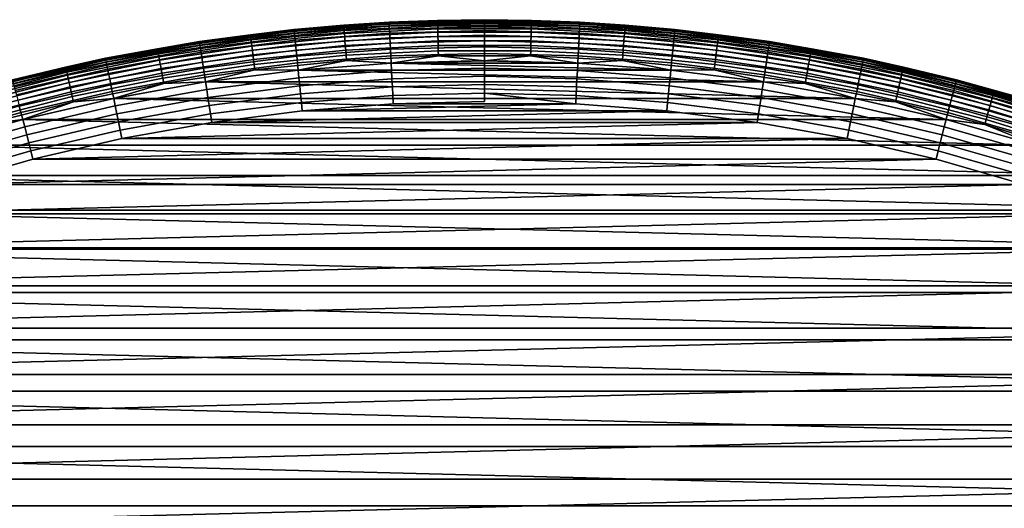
# Model space of a CAD drawing. Header units: metres. Extents: x -23 to 242, y -40 to 23.
# Tile 91 of 256: x -6 to 6, y 17 to 23. Entities that reach past the tile are written whole.
import ezdxf

# ---------------------------------------------------------------- set-up
doc = ezdxf.new("R2010")
doc.units = ezdxf.units.M
doc.layers.add('solid_10171013', color=7, linetype='CONTINUOUS')

msp = doc.modelspace()

# ---------------------------------------------------------------- linework, layer by layer
at = {"layer": 'solid_10171013'}
for points in [[(-1.718472, 22.931421, 0.434737), (-1.164932, 22.97048, 0.5), (-0.573299, 22.988575, 0.434737)], [(-1.718472, 22.931421, 0.434737), (-0.573299, 22.988575, 0.434737), (-0.572981, 22.975803, 0.370527), (-1.717518, 22.91868, 0.370527)], [(-1.717518, 22.91868, 0.370527), (-0.572981, 22.975803, 0.370527), (-0.572456, 22.954752, 0.308537), (-1.715944, 22.897684, 0.308537)], [(-1.164932, 22.97048, 149), (0, 23, 149), (0, 23, 0.5), (-1.164932, 22.97048, 0.5)], [(-0.573299, 22.988575, 0.434737), (-1.164932, 22.97048, 0.5), (0, 23, 0.5)], [(-1.164661, 22.965149, 149.10318), (0, 22.994663, 149.10318), (0, 23, 149), (-1.164932, 22.97048, 149)], [(-1.163837, 22.948915, 149.20668), (0, 22.978409, 149.20668), (0, 22.994663, 149.10318), (-1.164661, 22.965149, 149.10318)], [(-1.16247, 22.921953, 149.307922), (0, 22.951412, 149.307922), (0, 22.978409, 149.20668), (-1.163837, 22.948915, 149.20668)], [(-0.573299, 22.988575, 0.434737), (0, 23, 0.5), (0.573299, 22.988575, 0.434737)], [(-0.573299, 22.988575, 0.434737), (0.573299, 22.988575, 0.434737), (0.572981, 22.975803, 0.370527), (-0.572981, 22.975803, 0.370527)], [(-0.572981, 22.975803, 0.370527), (0.572981, 22.975803, 0.370527), (0.572456, 22.954752, 0.308537), (-0.572456, 22.954752, 0.308537)], [(0, 23, 149), (1.164932, 22.97048, 149), (1.164932, 22.97048, 0.5), (0, 23, 0.5)], [(0.573299, 22.988575, 0.434737), (0, 23, 0.5), (1.164932, 22.97048, 0.5)], [(0, 22.994663, 149.10318), (1.164661, 22.965149, 149.10318), (1.164932, 22.97048, 149), (0, 23, 149)], [(0, 22.978409, 149.20668), (1.163837, 22.948915, 149.20668), (1.164661, 22.965149, 149.10318), (0, 22.994663, 149.10318)], [(0, 22.951412, 149.307922), (1.16247, 22.921953, 149.307922), (1.163837, 22.948915, 149.20668), (0, 22.978409, 149.20668)], [(0.572981, 22.975803, 0.370527), (1.717518, 22.91868, 0.370527), (1.715944, 22.897684, 0.308537), (0.572456, 22.954752, 0.308537)], [(0.573299, 22.988575, 0.434737), (1.718472, 22.931421, 0.434737), (1.717518, 22.91868, 0.370527), (0.572981, 22.975803, 0.370527)], [(0.573299, 22.988575, 0.434737), (1.164932, 22.97048, 0.5), (1.718472, 22.931421, 0.434737)], [(-3.482843, 22.734772, 149), (-2.326874, 22.881994, 149), (-2.326874, 22.881994, 0.5), (-3.482843, 22.73477, 0.5)], [(-2.859373, 22.817257, 0.434737), (-3.482843, 22.73477, 0.5), (-2.326874, 22.881994, 0.5)], [(-3.482031, 22.729496, 149.10318), (-2.326332, 22.876684, 149.10318), (-2.326874, 22.881994, 149), (-3.482843, 22.734772, 149)], [(-3.479569, 22.713428, 149.20668), (-2.324687, 22.860514, 149.20668), (-2.326332, 22.876684, 149.10318), (-3.482031, 22.729496, 149.10318)], [(-3.475481, 22.686743, 149.307922), (-2.321956, 22.833656, 149.307922), (-2.324687, 22.860514, 149.20668), (-3.479569, 22.713428, 149.20668)], [(-2.859373, 22.817257, 0.434737), (-2.326874, 22.881994, 0.5), (-1.718472, 22.931421, 0.434737)], [(-2.859373, 22.817257, 0.434737), (-1.718472, 22.931421, 0.434737), (-1.717518, 22.91868, 0.370527), (-2.857785, 22.804581, 0.370527)], [(-2.857785, 22.804581, 0.370527), (-1.717518, 22.91868, 0.370527), (-1.715944, 22.897684, 0.308537), (-2.855166, 22.783688, 0.308537)], [(-2.855166, 22.783688, 0.308537), (-1.715944, 22.897684, 0.308537), (-1.713779, 22.86879, 0.24983), (-2.851563, 22.754936, 0.24983)], [(-2.851563, 22.754936, 0.24983), (-1.713779, 22.86879, 0.24983), (-1.711059, 22.832495, 0.195412), (-2.847038, 22.718822, 0.195412)], [(-2.326874, 22.881994, 149), (-1.164932, 22.97048, 149), (-1.164932, 22.97048, 0.5), (-2.326874, 22.881994, 0.5)], [(-1.718472, 22.931421, 0.434737), (-2.326874, 22.881994, 0.5), (-1.164932, 22.97048, 0.5)], [(-2.326332, 22.876684, 149.10318), (-1.164661, 22.965149, 149.10318), (-1.164932, 22.97048, 149), (-2.326874, 22.881994, 149)], [(-2.324687, 22.860514, 149.20668), (-1.163837, 22.948915, 149.20668), (-1.164661, 22.965149, 149.10318), (-2.326332, 22.876684, 149.10318)], [(-2.321956, 22.833656, 149.307922), (-1.16247, 22.921953, 149.307922), (-1.163837, 22.948915, 149.20668), (-2.324687, 22.860514, 149.20668)], [(-2.318168, 22.796406, 149.405777), (-1.160574, 22.884562, 149.405777), (-1.16247, 22.921953, 149.307922), (-2.321956, 22.833656, 149.307922)], [(-2.313365, 22.749176, 149.499176), (-1.158169, 22.837147, 149.499176), (-1.160574, 22.884562, 149.405777), (-2.318168, 22.796406, 149.405777)], [(-1.715944, 22.897684, 0.308537), (-0.572456, 22.954752, 0.308537), (-0.571733, 22.925787, 0.24983), (-1.713779, 22.86879, 0.24983)], [(-1.713779, 22.86879, 0.24983), (-0.571733, 22.925787, 0.24983), (-0.570826, 22.8894, 0.195412), (-1.711059, 22.832495, 0.195412)], [(-1.711059, 22.832495, 0.195412), (-0.570826, 22.8894, 0.195412), (-0.569749, 22.846218, 0.146215), (-1.707831, 22.789419, 0.146215)], [(-1.160574, 22.884562, 149.405777), (0, 22.913971, 149.405777), (0, 22.951412, 149.307922), (-1.16247, 22.921953, 149.307922)], [(-1.158169, 22.837147, 149.499176), (0, 22.866497, 149.499176), (0, 22.913971, 149.405777), (-1.160574, 22.884562, 149.405777)], [(-1.155283, 22.780233, 149.587112), (0, 22.809509, 149.587112), (0, 22.866497, 149.499176), (-1.158169, 22.837147, 149.499176)], [(-0.572456, 22.954752, 0.308537), (0.572456, 22.954752, 0.308537), (0.571733, 22.925787, 0.24983), (-0.571733, 22.925787, 0.24983)], [(-0.571733, 22.925787, 0.24983), (0.571733, 22.925787, 0.24983), (0.570826, 22.8894, 0.195412), (-0.570826, 22.8894, 0.195412)], [(-0.570826, 22.8894, 0.195412), (0.570826, 22.8894, 0.195412), (0.569749, 22.846218, 0.146215), (-0.569749, 22.846218, 0.146215)], [(0, 22.913971, 149.405777), (1.160574, 22.884562, 149.405777), (1.16247, 22.921953, 149.307922), (0, 22.951412, 149.307922)], [(0, 22.866497, 149.499176), (1.158169, 22.837147, 149.499176), (1.160574, 22.884562, 149.405777), (0, 22.913971, 149.405777)], [(0, 22.809509, 149.587112), (1.155283, 22.780233, 149.587112), (1.158169, 22.837147, 149.499176), (0, 22.866497, 149.499176)], [(0.570826, 22.8894, 0.195412), (1.711059, 22.832495, 0.195412), (1.707831, 22.789419, 0.146215), (0.569749, 22.846218, 0.146215)], [(0.571733, 22.925787, 0.24983), (1.713779, 22.86879, 0.24983), (1.711059, 22.832495, 0.195412), (0.570826, 22.8894, 0.195412)], [(0.572456, 22.954752, 0.308537), (1.715944, 22.897684, 0.308537), (1.713779, 22.86879, 0.24983), (0.571733, 22.925787, 0.24983)], [(1.158169, 22.837147, 149.499176), (2.313365, 22.749176, 149.499176), (2.318168, 22.796406, 149.405777), (1.160574, 22.884562, 149.405777)], [(1.160574, 22.884562, 149.405777), (2.318168, 22.796406, 149.405777), (2.321956, 22.833656, 149.307922), (1.16247, 22.921953, 149.307922)], [(1.16247, 22.921953, 149.307922), (2.321956, 22.833656, 149.307922), (2.324687, 22.860514, 149.20668), (1.163837, 22.948915, 149.20668)], [(1.163837, 22.948915, 149.20668), (2.324687, 22.860514, 149.20668), (2.326332, 22.876684, 149.10318), (1.164661, 22.965149, 149.10318)], [(1.164661, 22.965149, 149.10318), (2.326332, 22.876684, 149.10318), (2.326874, 22.881994, 149), (1.164932, 22.97048, 149)], [(1.164932, 22.97048, 149), (2.326874, 22.881994, 149), (2.326874, 22.881994, 0.5), (1.164932, 22.97048, 0.5)], [(1.718472, 22.931421, 0.434737), (1.164932, 22.97048, 0.5), (2.326874, 22.881994, 0.5)], [(1.713779, 22.86879, 0.24983), (2.851563, 22.754936, 0.24983), (2.847038, 22.718822, 0.195412), (1.711059, 22.832495, 0.195412)], [(1.715944, 22.897684, 0.308537), (2.855166, 22.783688, 0.308537), (2.851563, 22.754936, 0.24983), (1.713779, 22.86879, 0.24983)], [(1.717518, 22.91868, 0.370527), (2.857785, 22.804581, 0.370527), (2.855166, 22.783688, 0.308537), (1.715944, 22.897684, 0.308537)], [(1.718472, 22.931421, 0.434737), (2.859373, 22.817257, 0.434737), (2.857785, 22.804581, 0.370527), (1.717518, 22.91868, 0.370527)], [(1.718472, 22.931421, 0.434737), (2.326874, 22.881994, 0.5), (2.859373, 22.817257, 0.434737)], [(2.321956, 22.833656, 149.307922), (3.475481, 22.686743, 149.307922), (3.479569, 22.713428, 149.20668), (2.324687, 22.860514, 149.20668)], [(2.324687, 22.860514, 149.20668), (3.479569, 22.713428, 149.20668), (3.482031, 22.729496, 149.10318), (2.326332, 22.876684, 149.10318)], [(2.326332, 22.876684, 149.10318), (3.482031, 22.729496, 149.10318), (3.482843, 22.734772, 149), (2.326874, 22.881994, 149)], [(2.326874, 22.881994, 149), (3.482843, 22.734772, 149), (3.482843, 22.734772, 0.5), (2.326874, 22.881994, 0.5)], [(2.859373, 22.817257, 0.434737), (2.326874, 22.881994, 0.5), (3.482843, 22.734772, 0.5)], [(-4.629872, 22.529188, 149), (-3.482843, 22.734772, 149), (-3.482843, 22.73477, 0.5), (-4.629872, 22.529188, 0.5)], [(-4.628792, 22.523962, 149.10318), (-3.482031, 22.729496, 149.10318), (-3.482843, 22.734772, 149), (-4.629872, 22.529188, 149)], [(-3.993165, 22.646366, 0.434737), (-4.629872, 22.529188, 0.5), (-3.482843, 22.73477, 0.5)], [(-3.993165, 22.646366, 0.434737), (-3.482843, 22.73477, 0.5), (-2.859373, 22.817257, 0.434737)], [(-3.993165, 22.646366, 0.434737), (-2.859373, 22.817257, 0.434737), (-2.857785, 22.804581, 0.370527), (-3.990947, 22.633783, 0.370527)], [(-3.990947, 22.633783, 0.370527), (-2.857785, 22.804581, 0.370527), (-2.855166, 22.783688, 0.308537), (-3.98729, 22.613047, 0.308537)], [(-3.98729, 22.613047, 0.308537), (-2.855166, 22.783688, 0.308537), (-2.851563, 22.754936, 0.24983), (-3.982259, 22.584513, 0.24983)], [(-3.982259, 22.584513, 0.24983), (-2.851563, 22.754936, 0.24983), (-2.847038, 22.718822, 0.195412), (-3.975939, 22.548668, 0.195412)], [(-3.469812, 22.649734, 149.405777), (-2.318168, 22.796406, 149.405777), (-2.321956, 22.833656, 149.307922), (-3.475481, 22.686743, 149.307922)], [(-3.462623, 22.602808, 149.499176), (-2.313365, 22.749176, 149.499176), (-2.318168, 22.796406, 149.405777), (-3.469812, 22.649734, 149.405777)], [(-3.453993, 22.546476, 149.587112), (-2.3076, 22.69248, 149.587112), (-2.313365, 22.749176, 149.499176), (-3.462623, 22.602808, 149.499176)], [(-2.847038, 22.718822, 0.195412), (-1.711059, 22.832495, 0.195412), (-1.707831, 22.789419, 0.146215), (-2.841667, 22.675962, 0.146215)], [(-2.841667, 22.675962, 0.146215), (-1.707831, 22.789419, 0.146215), (-1.70415, 22.740305, 0.103084), (-2.835542, 22.62709, 0.103084)], [(-2.835542, 22.62709, 0.103084), (-1.70415, 22.740305, 0.103084), (-1.70008, 22.685991, 0.066758), (-2.82877, 22.573048, 0.066758)], [(-2.3076, 22.69248, 149.587112), (-1.155283, 22.780233, 149.587112), (-1.158169, 22.837147, 149.499176), (-2.313365, 22.749176, 149.499176)], [(-2.300936, 22.626945, 149.668579), (-1.151946, 22.714443, 149.668579), (-1.155283, 22.780233, 149.587112), (-2.3076, 22.69248, 149.587112)], [(-1.707831, 22.789419, 0.146215), (-0.569749, 22.846218, 0.146215), (-0.568521, 22.796982, 0.103084), (-1.70415, 22.740305, 0.103084)], [(-1.70415, 22.740305, 0.103084), (-0.568521, 22.796982, 0.103084), (-0.567163, 22.742533, 0.066758), (-1.70008, 22.685991, 0.066758)], [(-1.70008, 22.685991, 0.066758), (-0.567163, 22.742533, 0.066758), (-0.565699, 22.683805, 0.03786), (-1.69569, 22.627409, 0.03786)], [(-1.151946, 22.714443, 149.668579), (0, 22.743635, 149.668579), (0, 22.809509, 149.587112), (-1.155283, 22.780233, 149.587112)], [(-1.148196, 22.640501, 149.742722), (0, 22.669598, 149.742722), (0, 22.743635, 149.668579), (-1.151946, 22.714443, 149.668579)], [(-0.569749, 22.846218, 0.146215), (0.569749, 22.846218, 0.146215), (0.568521, 22.796982, 0.103084), (-0.568521, 22.796982, 0.103084)], [(-0.568521, 22.796982, 0.103084), (0.568521, 22.796982, 0.103084), (0.567163, 22.742533, 0.066758), (-0.567163, 22.742533, 0.066758)], [(-0.567163, 22.742533, 0.066758), (0.567163, 22.742533, 0.066758), (0.565699, 22.683805, 0.03786), (-0.565699, 22.683805, 0.03786)], [(0, 22.743635, 149.668579), (1.151946, 22.714443, 149.668579), (1.155283, 22.780233, 149.587112), (0, 22.809509, 149.587112)], [(0, 22.669598, 149.742722), (1.148196, 22.640501, 149.742722), (1.151946, 22.714443, 149.668579), (0, 22.743635, 149.668579)], [(0.567163, 22.742533, 0.066758), (1.70008, 22.685991, 0.066758), (1.69569, 22.627409, 0.03786), (0.565699, 22.683805, 0.03786)], [(0.568521, 22.796982, 0.103084), (1.70415, 22.740305, 0.103084), (1.70008, 22.685991, 0.066758), (0.567163, 22.742533, 0.066758)], [(0.569749, 22.846218, 0.146215), (1.707831, 22.789419, 0.146215), (1.70415, 22.740305, 0.103084), (0.568521, 22.796982, 0.103084)], [(1.151946, 22.714443, 149.668579), (2.300936, 22.626945, 149.668579), (2.3076, 22.69248, 149.587112), (1.155283, 22.780233, 149.587112)], [(1.155283, 22.780233, 149.587112), (2.3076, 22.69248, 149.587112), (2.313365, 22.749176, 149.499176), (1.158169, 22.837147, 149.499176)], [(1.70415, 22.740305, 0.103084), (2.835542, 22.62709, 0.103084), (2.82877, 22.573048, 0.066758), (1.70008, 22.685991, 0.066758)], [(1.707831, 22.789419, 0.146215), (2.841667, 22.675962, 0.146215), (2.835542, 22.62709, 0.103084), (1.70415, 22.740305, 0.103084)], [(1.711059, 22.832495, 0.195412), (2.847038, 22.718822, 0.195412), (2.841667, 22.675962, 0.146215), (1.707831, 22.789419, 0.146215)], [(2.3076, 22.69248, 149.587112), (3.453993, 22.546476, 149.587112), (3.462623, 22.602808, 149.499176), (2.313365, 22.749176, 149.499176)], [(2.313365, 22.749176, 149.499176), (3.462623, 22.602808, 149.499176), (3.469812, 22.649734, 149.405777), (2.318168, 22.796406, 149.405777)], [(2.318168, 22.796406, 149.405777), (3.469812, 22.649734, 149.405777), (3.475481, 22.686743, 149.307922), (2.321956, 22.833656, 149.307922)], [(2.851563, 22.754936, 0.24983), (3.982259, 22.584513, 0.24983), (3.975939, 22.548668, 0.195412), (2.847038, 22.718822, 0.195412)], [(2.855166, 22.783688, 0.308537), (3.98729, 22.613047, 0.308537), (3.982259, 22.584513, 0.24983), (2.851563, 22.754936, 0.24983)], [(2.857785, 22.804581, 0.370527), (3.990947, 22.633783, 0.370527), (3.98729, 22.613047, 0.308537), (2.855166, 22.783688, 0.308537)], [(2.859373, 22.817257, 0.434737), (3.993165, 22.646366, 0.434737), (3.990947, 22.633783, 0.370527), (2.857785, 22.804581, 0.370527)], [(2.859373, 22.817257, 0.434737), (3.482843, 22.734772, 0.5), (3.993165, 22.646366, 0.434737)], [(3.482031, 22.729496, 149.10318), (4.628792, 22.523962, 149.10318), (4.629872, 22.529188, 149), (3.482843, 22.734772, 149)], [(3.482843, 22.734772, 149), (4.629872, 22.529188, 149), (4.629871, 22.529188, 0.5), (3.482843, 22.734772, 0.5)], [(3.993165, 22.646366, 0.434737), (3.482843, 22.734772, 0.5), (4.629871, 22.529188, 0.5)], [(-5.11703, 22.419172, 0.434737), (-4.629872, 22.529188, 0.5), (-3.993165, 22.646366, 0.434737)], [(-5.11703, 22.419172, 0.434737), (-3.993165, 22.646366, 0.434737), (-3.990947, 22.633783, 0.370527), (-5.114187, 22.406715, 0.370527)], [(-5.114187, 22.406715, 0.370527), (-3.990947, 22.633783, 0.370527), (-3.98729, 22.613047, 0.308537), (-5.109501, 22.386187, 0.308537)], [(-5.109501, 22.386187, 0.308537), (-3.98729, 22.613047, 0.308537), (-3.982259, 22.584513, 0.24983), (-5.103054, 22.357939, 0.24983)], [(-4.62552, 22.508039, 149.20668), (-3.479569, 22.713428, 149.20668), (-3.482031, 22.729496, 149.10318), (-4.628792, 22.523962, 149.10318)], [(-4.620085, 22.481596, 149.307922), (-3.475481, 22.686743, 149.307922), (-3.479569, 22.713428, 149.20668), (-4.62552, 22.508039, 149.20668)], [(-4.612548, 22.444921, 149.405777), (-3.469812, 22.649734, 149.405777), (-3.475481, 22.686743, 149.307922), (-4.620085, 22.481596, 149.307922)], [(-4.602992, 22.398418, 149.499176), (-3.462623, 22.602808, 149.499176), (-3.469812, 22.649734, 149.405777), (-4.612548, 22.444921, 149.405777)], [(-3.975939, 22.548668, 0.195412), (-2.847038, 22.718822, 0.195412), (-2.841667, 22.675962, 0.146215), (-3.968438, 22.506128, 0.146215)], [(-3.968438, 22.506128, 0.146215), (-2.841667, 22.675962, 0.146215), (-2.835542, 22.62709, 0.103084), (-3.959885, 22.457624, 0.103084)], [(-3.959885, 22.457624, 0.103084), (-2.835542, 22.62709, 0.103084), (-2.82877, 22.573048, 0.066758), (-3.950427, 22.403986, 0.066758)], [(-3.444018, 22.481363, 149.668579), (-2.300936, 22.626945, 149.668579), (-2.3076, 22.69248, 149.587112), (-3.453993, 22.546476, 149.587112)], [(-3.432807, 22.408178, 149.742722), (-2.293445, 22.553288, 149.742722), (-2.300936, 22.626945, 149.668579), (-3.444018, 22.481363, 149.668579)], [(-2.82877, 22.573048, 0.066758), (-1.70008, 22.685991, 0.066758), (-1.69569, 22.627409, 0.03786), (-2.821465, 22.514759, 0.03786)], [(-2.821465, 22.514759, 0.03786), (-1.69569, 22.627409, 0.03786), (-1.691055, 22.565565, 0.016885), (-2.813754, 22.453222, 0.016885)], [(-2.293445, 22.553288, 149.742722), (-1.148196, 22.640501, 149.742722), (-1.151946, 22.714443, 149.668579), (-2.300936, 22.626945, 149.668579)], [(-2.285211, 22.472317, 149.808716), (-1.144074, 22.559217, 149.808716), (-1.148196, 22.640501, 149.742722), (-2.293445, 22.553288, 149.742722)], [(-1.69569, 22.627409, 0.03786), (-0.565699, 22.683805, 0.03786), (-0.564153, 22.621807, 0.016885), (-1.691055, 22.565565, 0.016885)], [(-1.691055, 22.565565, 0.016885), (-0.564153, 22.621807, 0.016885), (-0.562551, 22.5576, 0.004193), (-1.686256, 22.501518, 0.004193)], [(-1.144074, 22.559217, 149.808716), (0, 22.588209, 149.808716), (0, 22.669598, 149.742722), (-1.148196, 22.640501, 149.742722)], [(-0.565699, 22.683805, 0.03786), (0.565699, 22.683805, 0.03786), (0.564153, 22.621807, 0.016885), (-0.564153, 22.621807, 0.016885)], [(-0.564153, 22.621807, 0.016885), (0.564153, 22.621807, 0.016885), (0.562551, 22.5576, 0.004193), (-0.562551, 22.5576, 0.004193)], [(0, 22.588209, 149.808716), (1.144074, 22.559217, 149.808716), (1.148196, 22.640501, 149.742722), (0, 22.669598, 149.742722)], [(0.564153, 22.621807, 0.016885), (1.691055, 22.565565, 0.016885), (1.686256, 22.501518, 0.004193), (0.562551, 22.5576, 0.004193)], [(0.565699, 22.683805, 0.03786), (1.69569, 22.627409, 0.03786), (1.691055, 22.565565, 0.016885), (0.564153, 22.621807, 0.016885)], [(1.144074, 22.559217, 149.808716), (2.285211, 22.472317, 149.808716), (2.293445, 22.553288, 149.742722), (1.148196, 22.640501, 149.742722)], [(1.148196, 22.640501, 149.742722), (2.293445, 22.553288, 149.742722), (2.300936, 22.626945, 149.668579), (1.151946, 22.714443, 149.668579)], [(1.69569, 22.627409, 0.03786), (2.821465, 22.514759, 0.03786), (2.813754, 22.453222, 0.016885), (1.691055, 22.565565, 0.016885)], [(1.70008, 22.685991, 0.066758), (2.82877, 22.573048, 0.066758), (2.821465, 22.514759, 0.03786), (1.69569, 22.627409, 0.03786)], [(2.293445, 22.553288, 149.742722), (3.432807, 22.408178, 149.742722), (3.444018, 22.481363, 149.668579), (2.300936, 22.626945, 149.668579)], [(2.300936, 22.626945, 149.668579), (3.444018, 22.481363, 149.668579), (3.453993, 22.546476, 149.587112), (2.3076, 22.69248, 149.587112)], [(2.835542, 22.62709, 0.103084), (3.959885, 22.457624, 0.103084), (3.950427, 22.403986, 0.066758), (2.82877, 22.573048, 0.066758)], [(2.841667, 22.675962, 0.146215), (3.968438, 22.506128, 0.146215), (3.959885, 22.457624, 0.103084), (2.835542, 22.62709, 0.103084)], [(2.847038, 22.718822, 0.195412), (3.975939, 22.548668, 0.195412), (3.968438, 22.506128, 0.146215), (2.841667, 22.675962, 0.146215)], [(3.462623, 22.602808, 149.499176), (4.602992, 22.398418, 149.499176), (4.612548, 22.444921, 149.405777), (3.469812, 22.649734, 149.405777)], [(3.469812, 22.649734, 149.405777), (4.612548, 22.444921, 149.405777), (4.620085, 22.481596, 149.307922), (3.475481, 22.686743, 149.307922)], [(3.475481, 22.686743, 149.307922), (4.620085, 22.481596, 149.307922), (4.62552, 22.508039, 149.20668), (3.479569, 22.713428, 149.20668)], [(3.479569, 22.713428, 149.20668), (4.62552, 22.508039, 149.20668), (4.628792, 22.523962, 149.10318), (3.482031, 22.729496, 149.10318)], [(3.98729, 22.613047, 0.308537), (5.109501, 22.386187, 0.308537), (5.103054, 22.357939, 0.24983), (3.982259, 22.584513, 0.24983)], [(3.990947, 22.633783, 0.370527), (5.114187, 22.406715, 0.370527), (5.109501, 22.386187, 0.308537), (3.98729, 22.613047, 0.308537)], [(3.993165, 22.646366, 0.434737), (5.11703, 22.419172, 0.434737), (5.114187, 22.406715, 0.370527), (3.990947, 22.633783, 0.370527)], [(3.993165, 22.646366, 0.434737), (4.629871, 22.529188, 0.5), (5.11703, 22.419172, 0.434737)], [(-5.765015, 22.265772, 149), (-4.629872, 22.529188, 149), (-4.629872, 22.529188, 0.5), (-5.765016, 22.265772, 0.5)], [(-5.11703, 22.419172, 0.434737), (-5.765016, 22.265772, 0.5), (-4.629872, 22.529188, 0.5)], [(-5.76367, 22.260607, 149.10318), (-4.628792, 22.523962, 149.10318), (-4.629872, 22.529188, 149), (-5.765015, 22.265772, 149)], [(-5.759596, 22.244871, 149.20668), (-4.62552, 22.508039, 149.20668), (-4.628792, 22.523962, 149.10318), (-5.76367, 22.260607, 149.10318)], [(-5.75283, 22.218737, 149.307922), (-4.620085, 22.481596, 149.307922), (-4.62552, 22.508039, 149.20668), (-5.759596, 22.244871, 149.20668)], [(-5.103054, 22.357939, 0.24983), (-3.982259, 22.584513, 0.24983), (-3.975939, 22.548668, 0.195412), (-5.094954, 22.322454, 0.195412)], [(-5.094954, 22.322454, 0.195412), (-3.975939, 22.548668, 0.195412), (-3.968438, 22.506128, 0.146215), (-5.085342, 22.280342, 0.146215)], [(-5.085342, 22.280342, 0.146215), (-3.968438, 22.506128, 0.146215), (-3.959885, 22.457624, 0.103084), (-5.074383, 22.232323, 0.103084)], [(-4.59152, 22.342598, 149.587112), (-3.453993, 22.546476, 149.587112), (-3.462623, 22.602808, 149.499176), (-4.602992, 22.398418, 149.499176)], [(-4.57826, 22.278072, 149.668579), (-3.444018, 22.481363, 149.668579), (-3.453993, 22.546476, 149.587112), (-4.59152, 22.342598, 149.587112)], [(-3.950427, 22.403986, 0.066758), (-2.82877, 22.573048, 0.066758), (-2.821465, 22.514759, 0.03786), (-3.940226, 22.346132, 0.03786)], [(-3.940226, 22.346132, 0.03786), (-2.821465, 22.514759, 0.03786), (-2.813754, 22.453222, 0.016885), (-3.929457, 22.285057, 0.016885)], [(-3.420482, 22.327728, 149.808716), (-2.285211, 22.472317, 149.808716), (-2.293445, 22.553288, 149.742722), (-3.432807, 22.408178, 149.742722)], [(-2.813754, 22.453222, 0.016885), (-1.691055, 22.565565, 0.016885), (-1.686256, 22.501518, 0.004193), (-2.805768, 22.389494, 0.004193)], [(-2.805768, 22.389494, 0.004193), (-1.686256, 22.501518, 0.004193), (-2.276979, 22.384478)], [(-2.276324, 22.38492, 149.865814), (-1.139625, 22.471483, 149.865814), (-1.144074, 22.559217, 149.808716), (-2.285211, 22.472317, 149.808716)], [(-1.686256, 22.501518, 0.004193), (-1.139729, 22.471111), (-2.276979, 22.384478)], [(-1.686256, 22.501518, 0.004193), (-0.562551, 22.5576, 0.004193), (-1.139729, 22.471111)], [(-1.139625, 22.471483, 149.865814), (0, 22.500362, 149.865814), (0, 22.588209, 149.808716), (-1.144074, 22.559217, 149.808716)], [(-0.562551, 22.5576, 0.004193), (-0.000063, 22.499977), (-1.139729, 22.471111)], [(-1.139729, 22.471111), (-0.000063, 22.499977), (1.139604, 22.471117)], [(-1.134897, 22.378263, 149.913422), (0, 22.407024, 149.913422), (0, 22.500362, 149.865814), (-1.139625, 22.471483, 149.865814)], [(-0.562551, 22.5576, 0.004193), (0.562551, 22.5576, 0.004193), (-0.000063, 22.499977)], [(0.562551, 22.5576, 0.004193), (1.139604, 22.471117), (-0.000063, 22.499977)], [(0, 22.500362, 149.865814), (1.139625, 22.471483, 149.865814), (1.144074, 22.559217, 149.808716), (0, 22.588209, 149.808716)], [(0, 22.407024, 149.913422), (1.134897, 22.378263, 149.913422), (1.139625, 22.471483, 149.865814), (0, 22.500362, 149.865814)], [(0.562551, 22.5576, 0.004193), (1.686256, 22.501518, 0.004193), (1.139604, 22.471117)], [(1.686256, 22.501518, 0.004193), (2.276854, 22.384491), (1.139604, 22.471117)], [(1.139625, 22.471483, 149.865814), (2.276324, 22.38492, 149.865814), (2.285211, 22.472317, 149.808716), (1.144074, 22.559217, 149.808716)], [(1.691055, 22.565565, 0.016885), (2.813754, 22.453222, 0.016885), (2.805768, 22.389494, 0.004193), (1.686256, 22.501518, 0.004193)], [(1.686256, 22.501518, 0.004193), (2.805768, 22.389494, 0.004193), (2.276854, 22.384491)], [(2.285211, 22.472317, 149.808716), (3.420482, 22.327728, 149.808716), (3.432807, 22.408178, 149.742722), (2.293445, 22.553288, 149.742722)], [(2.821465, 22.514759, 0.03786), (3.940226, 22.346132, 0.03786), (3.929457, 22.285057, 0.016885), (2.813754, 22.453222, 0.016885)], [(2.82877, 22.573048, 0.066758), (3.950427, 22.403986, 0.066758), (3.940226, 22.346132, 0.03786), (2.821465, 22.514759, 0.03786)], [(3.444018, 22.481363, 149.668579), (4.57826, 22.278072, 149.668579), (4.59152, 22.342598, 149.587112), (3.453993, 22.546476, 149.587112)], [(3.453993, 22.546476, 149.587112), (4.59152, 22.342598, 149.587112), (4.602992, 22.398418, 149.499176), (3.462623, 22.602808, 149.499176)], [(3.968438, 22.506128, 0.146215), (5.085342, 22.280342, 0.146215), (5.074383, 22.232323, 0.103084), (3.959885, 22.457624, 0.103084)], [(3.975939, 22.548668, 0.195412), (5.094954, 22.322454, 0.195412), (5.085342, 22.280342, 0.146215), (3.968438, 22.506128, 0.146215)], [(3.982259, 22.584513, 0.24983), (5.103054, 22.357939, 0.24983), (5.094954, 22.322454, 0.195412), (3.975939, 22.548668, 0.195412)], [(4.620085, 22.481596, 149.307922), (5.75283, 22.218737, 149.307922), (5.759596, 22.244871, 149.20668), (4.62552, 22.508039, 149.20668)], [(4.62552, 22.508039, 149.20668), (5.759596, 22.244871, 149.20668), (5.76367, 22.260607, 149.10318), (4.628792, 22.523962, 149.10318)], [(4.628792, 22.523962, 149.10318), (5.76367, 22.260607, 149.10318), (5.765015, 22.265772, 149), (4.629872, 22.529188, 149)], [(4.629872, 22.529188, 149), (5.765015, 22.265772, 149), (5.765015, 22.265772, 0.5), (4.629871, 22.529188, 0.5)], [(5.11703, 22.419172, 0.434737), (4.629871, 22.529188, 0.5), (5.765015, 22.265772, 0.5)], [(-6.228172, 22.13624, 0.434737), (-5.765016, 22.265772, 0.5), (-5.11703, 22.419172, 0.434737)], [(-6.228172, 22.13624, 0.434737), (-5.11703, 22.419172, 0.434737), (-5.114187, 22.406715, 0.370527), (-6.224712, 22.123941, 0.370527)], [(-6.224712, 22.123941, 0.370527), (-5.114187, 22.406715, 0.370527), (-5.109501, 22.386187, 0.308537), (-6.219009, 22.103672, 0.308537)], [(-6.219009, 22.103672, 0.308537), (-5.109501, 22.386187, 0.308537), (-5.103054, 22.357939, 0.24983), (-6.211161, 22.075779, 0.24983)], [(-5.743445, 22.182491, 149.405777), (-4.612548, 22.444921, 149.405777), (-4.620085, 22.481596, 149.307922), (-5.75283, 22.218737, 149.307922)], [(-5.731545, 22.136532, 149.499176), (-4.602992, 22.398418, 149.499176), (-4.612548, 22.444921, 149.405777), (-5.743445, 22.182491, 149.405777)], [(-5.717261, 22.081364, 149.587112), (-4.59152, 22.342598, 149.587112), (-4.602992, 22.398418, 149.499176), (-5.731545, 22.136532, 149.499176)], [(-5.074383, 22.232323, 0.103084), (-3.959885, 22.457624, 0.103084), (-3.950427, 22.403986, 0.066758), (-5.062263, 22.179224, 0.066758)], [(-5.062263, 22.179224, 0.066758), (-3.950427, 22.403986, 0.066758), (-3.940226, 22.346132, 0.03786), (-5.049191, 22.12195, 0.03786)], [(-4.563356, 22.205549, 149.742722), (-3.432807, 22.408178, 149.742722), (-3.444018, 22.481363, 149.668579), (-4.57826, 22.278072, 149.668579)], [(-4.546973, 22.125826, 149.808716), (-3.420482, 22.327728, 149.808716), (-3.432807, 22.408178, 149.742722), (-4.563356, 22.205549, 149.742722)], [(-3.929457, 22.285057, 0.016885), (-2.813754, 22.453222, 0.016885), (-2.805768, 22.389494, 0.004193), (-3.918304, 22.221807, 0.004193)], [(-3.918304, 22.221807, 0.004193), (-2.805768, 22.389494, 0.004193), (-3.407744, 22.240421)], [(-3.40718, 22.240896, 149.865814), (-2.276324, 22.38492, 149.865814), (-2.285211, 22.472317, 149.808716), (-3.420482, 22.327728, 149.808716)], [(-2.805768, 22.389494, 0.004193), (-2.276979, 22.384478), (-3.407744, 22.240421)], [(-3.407744, 22.240421), (-2.276979, 22.384478), (3.40762, 22.24044)], [(-3.393046, 22.148634, 149.913422), (-2.266881, 22.292061, 149.913422), (-2.276324, 22.38492, 149.865814), (-3.40718, 22.240896, 149.865814)], [(-2.276979, 22.384478), (-1.139729, 22.471111), (2.276854, 22.384491)], [(-2.276979, 22.384478), (2.276854, 22.384491), (3.40762, 22.24044)], [(-2.266881, 22.292061, 149.913422), (-1.134897, 22.378263, 149.913422), (-1.139625, 22.471483, 149.865814), (-2.276324, 22.38492, 149.865814)], [(-2.256986, 22.194756, 149.950989), (-1.129943, 22.280582, 149.950989), (-1.134897, 22.378263, 149.913422), (-2.266881, 22.292061, 149.913422)], [(-1.139729, 22.471111), (1.139604, 22.471117), (2.276854, 22.384491)], [(-1.129943, 22.280582, 149.950989), (0, 22.309216, 149.950989), (0, 22.407024, 149.913422), (-1.134897, 22.378263, 149.913422)], [(0, 22.309216, 149.950989), (1.129943, 22.280582, 149.950989), (1.134897, 22.378263, 149.913422), (0, 22.407024, 149.913422)], [(1.129943, 22.280582, 149.950989), (2.256986, 22.194756, 149.950989), (2.266881, 22.292061, 149.913422), (1.134897, 22.378263, 149.913422)], [(1.134897, 22.378263, 149.913422), (2.266881, 22.292061, 149.913422), (2.276324, 22.38492, 149.865814), (1.139625, 22.471483, 149.865814)], [(2.266881, 22.292061, 149.913422), (3.393046, 22.148634, 149.913422), (3.40718, 22.240896, 149.865814), (2.276324, 22.38492, 149.865814)], [(2.276324, 22.38492, 149.865814), (3.40718, 22.240896, 149.865814), (3.420482, 22.327728, 149.808716), (2.285211, 22.472317, 149.808716)], [(2.805768, 22.389494, 0.004193), (3.40762, 22.24044), (2.276854, 22.384491)], [(2.813754, 22.453222, 0.016885), (3.929457, 22.285057, 0.016885), (3.918304, 22.221807, 0.004193), (2.805768, 22.389494, 0.004193)], [(2.805768, 22.389494, 0.004193), (3.918304, 22.221807, 0.004193), (3.40762, 22.24044)], [(3.420482, 22.327728, 149.808716), (4.546973, 22.125826, 149.808716), (4.563356, 22.205549, 149.742722), (3.432807, 22.408178, 149.742722)], [(3.432807, 22.408178, 149.742722), (4.563356, 22.205549, 149.742722), (4.57826, 22.278072, 149.668579), (3.444018, 22.481363, 149.668579)], [(3.950427, 22.403986, 0.066758), (5.062263, 22.179224, 0.066758), (5.049191, 22.12195, 0.03786), (3.940226, 22.346132, 0.03786)], [(3.959885, 22.457624, 0.103084), (5.074383, 22.232323, 0.103084), (5.062263, 22.179224, 0.066758), (3.950427, 22.403986, 0.066758)], [(4.59152, 22.342598, 149.587112), (5.717261, 22.081364, 149.587112), (5.731545, 22.136532, 149.499176), (4.602992, 22.398418, 149.499176)], [(4.602992, 22.398418, 149.499176), (5.731545, 22.136532, 149.499176), (5.743445, 22.182491, 149.405777), (4.612548, 22.444921, 149.405777)], [(4.612548, 22.444921, 149.405777), (5.743445, 22.182491, 149.405777), (5.75283, 22.218737, 149.307922), (4.620085, 22.481596, 149.307922)], [(5.109501, 22.386187, 0.308537), (6.219009, 22.103672, 0.308537), (6.211161, 22.075779, 0.24983), (5.103054, 22.357939, 0.24983)], [(5.114187, 22.406715, 0.370527), (6.224712, 22.123941, 0.370527), (6.219009, 22.103672, 0.308537), (5.109501, 22.386187, 0.308537)], [(5.11703, 22.419172, 0.434737), (6.228172, 22.13624, 0.434737), (6.224712, 22.123941, 0.370527), (5.114187, 22.406715, 0.370527)], [(5.11703, 22.419172, 0.434737), (5.765015, 22.265772, 0.5), (6.228172, 22.13624, 0.434737)], [(-6.211161, 22.075779, 0.24983), (-5.103054, 22.357939, 0.24983), (-5.094954, 22.322454, 0.195412), (-6.201303, 22.040743, 0.195412)], [(-6.201303, 22.040743, 0.195412), (-5.094954, 22.322454, 0.195412), (-5.085342, 22.280342, 0.146215), (-6.189604, 21.999163, 0.146215)], [(-6.189604, 21.999163, 0.146215), (-5.085342, 22.280342, 0.146215), (-5.074383, 22.232323, 0.103084), (-6.176265, 21.95175, 0.103084)], [(-5.70075, 22.017593, 149.668579), (-4.57826, 22.278072, 149.668579), (-4.59152, 22.342598, 149.587112), (-5.717261, 22.081364, 149.587112)], [(-5.682192, 21.945919, 149.742722), (-4.563356, 22.205549, 149.742722), (-4.57826, 22.278072, 149.668579), (-5.70075, 22.017593, 149.668579)], [(-5.049191, 22.12195, 0.03786), (-3.940226, 22.346132, 0.03786), (-3.929457, 22.285057, 0.016885), (-5.035391, 22.061489, 0.016885)], [(-5.035391, 22.061489, 0.016885), (-3.929457, 22.285057, 0.016885), (-3.918304, 22.221807, 0.004193), (-5.021099, 21.998873, 0.004193)], [(-4.52929, 22.03978, 149.865814), (-3.40718, 22.240896, 149.865814), (-3.420482, 22.327728, 149.808716), (-4.546973, 22.125826, 149.808716)], [(-3.378235, 22.051954, 149.950989), (-2.256986, 22.194756, 149.950989), (-2.266881, 22.292061, 149.913422), (-3.393046, 22.148634, 149.913422)], [(-2.246747, 22.094072, 149.978119), (-1.124817, 22.17951, 149.978119), (-1.129943, 22.280582, 149.950989), (-2.256986, 22.194756, 149.950989)], [(-1.124817, 22.17951, 149.978119), (0, 22.208014, 149.978119), (0, 22.309216, 149.950989), (-1.129943, 22.280582, 149.950989)], [(0, 22.208014, 149.978119), (1.124817, 22.17951, 149.978119), (1.129943, 22.280582, 149.950989), (0, 22.309216, 149.950989)], [(1.124817, 22.17951, 149.978119), (2.246747, 22.094072, 149.978119), (2.256986, 22.194756, 149.950989), (1.129943, 22.280582, 149.950989)], [(2.256986, 22.194756, 149.950989), (3.378235, 22.051954, 149.950989), (3.393046, 22.148634, 149.913422), (2.266881, 22.292061, 149.913422)], [(3.40718, 22.240896, 149.865814), (4.52929, 22.03978, 149.865814), (4.546973, 22.125826, 149.808716), (3.420482, 22.327728, 149.808716)], [(3.929457, 22.285057, 0.016885), (5.035391, 22.061489, 0.016885), (5.021099, 21.998873, 0.004193), (3.918304, 22.221807, 0.004193)], [(3.940226, 22.346132, 0.03786), (5.049191, 22.12195, 0.03786), (5.035391, 22.061489, 0.016885), (3.929457, 22.285057, 0.016885)], [(4.563356, 22.205549, 149.742722), (5.682192, 21.945919, 149.742722), (5.70075, 22.017593, 149.668579), (4.57826, 22.278072, 149.668579)], [(4.57826, 22.278072, 149.668579), (5.70075, 22.017593, 149.668579), (5.717261, 22.081364, 149.587112), (4.59152, 22.342598, 149.587112)], [(5.085342, 22.280342, 0.146215), (6.189604, 21.999163, 0.146215), (6.176265, 21.95175, 0.103084), (5.074383, 22.232323, 0.103084)], [(5.094954, 22.322454, 0.195412), (6.201303, 22.040743, 0.195412), (6.189604, 21.999163, 0.146215), (5.085342, 22.280342, 0.146215)], [(5.103054, 22.357939, 0.24983), (6.211161, 22.075779, 0.24983), (6.201303, 22.040743, 0.195412), (5.094954, 22.322454, 0.195412)], [(5.759596, 22.244871, 149.20668), (6.878888, 21.924601, 149.20668), (6.883754, 21.940111, 149.10318), (5.76367, 22.260607, 149.10318)], [(5.76367, 22.260607, 149.10318), (6.883754, 21.940111, 149.10318), (6.88536, 21.9452, 149), (5.765015, 22.265772, 149)], [(6.938173, 21.92856, 91.377274), (6.88536, 21.9452, 0.5), (5.765015, 22.265772, 0.5), (6.84263, 21.958561, 92.007164)], [(6.228172, 22.13624, 0.434737), (5.765015, 22.265772, 0.5), (6.88536, 21.9452, 0.5)], [(6.759546, 21.98428, 92.641861), (6.84263, 21.958561, 92.007164), (5.765015, 22.265772, 0.5)], [(6.688681, 22.005943, 93.281364), (6.759546, 21.98428, 92.641861), (5.765015, 22.265772, 0.5)], [(6.630413, 22.023569, 93.922798), (6.688681, 22.005943, 93.281364), (5.765015, 22.265772, 0.5)], [(6.585015, 22.037186, 94.564049), (6.630413, 22.023569, 93.922798), (5.765015, 22.265772, 0.5)], [(6.552302, 22.046934, 95.206718), (6.585015, 22.037186, 94.564049), (5.765015, 22.265772, 0.5)], [(6.532423, 22.052834, 95.850121), (6.552302, 22.046934, 95.206718), (5.765015, 22.265772, 0.5)], [(6.52558, 22.054859, 96.493111), (6.532423, 22.052834, 95.850121), (5.765015, 22.265772, 0.5)], [(6.52558, 22.054859, 96.493111), (5.765015, 22.265772, 0.5), (5.765015, 22.265772, 149)], [(6.53189, 22.052992, 97.135765), (6.52558, 22.054859, 96.493111), (5.765015, 22.265772, 149), (6.88536, 21.9452, 149)], [(-6.176265, 21.95175, 0.103084), (-5.074383, 22.232323, 0.103084), (-5.062263, 22.179224, 0.066758), (-6.161513, 21.899319, 0.066758)], [(-6.161513, 21.899319, 0.066758), (-5.062263, 22.179224, 0.066758), (-5.049191, 22.12195, 0.03786), (-6.145603, 21.84277, 0.03786)], [(-5.661792, 21.867128, 149.808716), (-4.546973, 22.125826, 149.808716), (-4.563356, 22.205549, 149.742722), (-5.682192, 21.945919, 149.742722)], [(-5.021099, 21.998873, 0.004193), (-3.918304, 22.221807, 0.004193), (-4.530126, 22.039236)], [(-4.530126, 22.039236), (-3.407744, 22.240421), (4.530003, 22.039263)], [(-3.918304, 22.221807, 0.004193), (-3.407744, 22.240421), (-4.530126, 22.039236)], [(-4.510501, 21.948351, 149.913422), (-3.393046, 22.148634, 149.913422), (-3.40718, 22.240896, 149.865814), (-4.52929, 22.03978, 149.865814)], [(-4.490812, 21.852545, 149.950989), (-3.378235, 22.051954, 149.950989), (-3.393046, 22.148634, 149.913422), (-4.510501, 21.948351, 149.913422)], [(-3.407744, 22.240421), (3.40762, 22.24044), (4.530003, 22.039263)], [(-3.36291, 21.951918, 149.978119), (-2.246747, 22.094072, 149.978119), (-2.256986, 22.194756, 149.950989), (-3.378235, 22.051954, 149.950989)], [(-2.236278, 21.991117, 149.994522), (-1.119576, 22.076157, 149.994522), (-1.124817, 22.17951, 149.978119), (-2.246747, 22.094072, 149.978119)], [(-1.119576, 22.076157, 149.994522), (0, 22.104528, 149.994522), (0, 22.208014, 149.978119), (-1.124817, 22.17951, 149.978119)], [(0, 22.104528, 149.994522), (1.119576, 22.076157, 149.994522), (1.124817, 22.17951, 149.978119), (0, 22.208014, 149.978119)], [(1.119576, 22.076157, 149.994522), (2.236278, 21.991117, 149.994522), (2.246747, 22.094072, 149.978119), (1.124817, 22.17951, 149.978119)], [(2.246747, 22.094072, 149.978119), (3.36291, 21.951918, 149.978119), (3.378235, 22.051954, 149.950989), (2.256986, 22.194756, 149.950989)], [(3.378235, 22.051954, 149.950989), (4.490812, 21.852545, 149.950989), (4.510501, 21.948351, 149.913422), (3.393046, 22.148634, 149.913422)], [(3.393046, 22.148634, 149.913422), (4.510501, 21.948351, 149.913422), (4.52929, 22.03978, 149.865814), (3.40718, 22.240896, 149.865814)], [(3.918304, 22.221807, 0.004193), (4.530003, 22.039263), (3.40762, 22.24044)], [(3.918304, 22.221807, 0.004193), (5.021099, 21.998873, 0.004193), (4.530003, 22.039263)], [(4.546973, 22.125826, 149.808716), (5.661792, 21.867128, 149.808716), (5.682192, 21.945919, 149.742722), (4.563356, 22.205549, 149.742722)], [(5.062263, 22.179224, 0.066758), (6.161513, 21.899319, 0.066758), (6.145603, 21.84277, 0.03786), (5.049191, 22.12195, 0.03786)], [(5.074383, 22.232323, 0.103084), (6.176265, 21.95175, 0.103084), (6.161513, 21.899319, 0.066758), (5.062263, 22.179224, 0.066758)], [(5.717261, 22.081364, 149.587112), (6.828326, 21.763449, 149.587112), (6.845386, 21.817822, 149.499176), (5.731545, 22.136532, 149.499176)], [(5.731545, 22.136532, 149.499176), (6.845386, 21.817822, 149.499176), (6.859598, 21.863119, 149.405777), (5.743445, 22.182491, 149.405777)], [(5.743445, 22.182491, 149.405777), (6.859598, 21.863119, 149.405777), (6.870806, 21.898844, 149.307922), (5.75283, 22.218737, 149.307922)], [(5.75283, 22.218737, 149.307922), (6.870806, 21.898844, 149.307922), (6.878888, 21.924601, 149.20668), (5.759596, 22.244871, 149.20668)], [(6.228172, 22.13624, 0.434737), (7.323831, 21.798275, 0.434737), (7.319761, 21.786163, 0.370527), (6.224712, 22.123941, 0.370527)], [(6.228172, 22.13624, 0.434737), (6.88536, 21.9452, 0.5), (7.323831, 21.798275, 0.434737)], [(-6.145603, 21.84277, 0.03786), (-5.049191, 22.12195, 0.03786), (-5.035391, 22.061489, 0.016885), (-6.128806, 21.78307, 0.016885)], [(-6.128806, 21.78307, 0.016885), (-5.035391, 22.061489, 0.016885), (-5.021099, 21.998873, 0.004193), (-6.111411, 21.721245, 0.004193)], [(-5.639773, 21.782085, 149.865814), (-4.52929, 22.03978, 149.865814), (-4.546973, 22.125826, 149.808716), (-5.661792, 21.867128, 149.808716)], [(-5.640948, 21.781387), (-4.530126, 22.039236), (5.640827, 21.78142)], [(-5.021099, 21.998873, 0.004193), (-4.530126, 22.039236), (-5.640948, 21.781387)], [(-5.616377, 21.691727, 149.913422), (-4.510501, 21.948351, 149.913422), (-4.52929, 22.03978, 149.865814), (-5.639773, 21.782085, 149.865814)], [(-4.530126, 22.039236), (4.530003, 22.039263), (5.640827, 21.78142)], [(-4.47044, 21.753414, 149.978119), (-3.36291, 21.951918, 149.978119), (-3.378235, 22.051954, 149.950989), (-4.490812, 21.852545, 149.950989)], [(-3.34724, 21.849627, 149.994522), (-2.236278, 21.991117, 149.994522), (-2.246747, 22.094072, 149.978119), (-3.36291, 21.951918, 149.978119)], [(-1.119576, 22.076157, 149.994522), (-2.236278, 21.991117, 149.994522), (-2.226309, 21.887053, 150), (-1.11433, 21.971756, 150)], [(0, 22.104528, 149.994522), (-1.119576, 22.076157, 149.994522), (-1.11433, 21.971756, 150), (0.000012, 21.999979, 150)], [(0, 22.104528, 149.994522), (0.000012, 21.999979, 150), (-1.11433, 21.971756, 150), (1.114354, 21.971756, 150)], [(0, 22.104528, 149.994522), (1.114354, 21.971756, 150), (1.119576, 22.076157, 149.994522)], [(1.119576, 22.076157, 149.994522), (1.114354, 21.971756, 150), (2.226333, 21.887049, 150), (2.236278, 21.991117, 149.994522)], [(2.236278, 21.991117, 149.994522), (3.34724, 21.849627, 149.994522), (3.36291, 21.951918, 149.978119), (2.246747, 22.094072, 149.978119)], [(3.36291, 21.951918, 149.978119), (4.47044, 21.753414, 149.978119), (4.490812, 21.852545, 149.950989), (3.378235, 22.051954, 149.950989)], [(4.510501, 21.948351, 149.913422), (5.616377, 21.691727, 149.913422), (5.639773, 21.782085, 149.865814), (4.52929, 22.03978, 149.865814)], [(4.52929, 22.03978, 149.865814), (5.639773, 21.782085, 149.865814), (5.661792, 21.867128, 149.808716), (4.546973, 22.125826, 149.808716)], [(5.021099, 21.998873, 0.004193), (5.640827, 21.78142), (4.530003, 22.039263)], [(5.035391, 22.061489, 0.016885), (6.128806, 21.78307, 0.016885), (6.111411, 21.721245, 0.004193), (5.021099, 21.998873, 0.004193)], [(5.049191, 22.12195, 0.03786), (6.145603, 21.84277, 0.03786), (6.128806, 21.78307, 0.016885), (5.035391, 22.061489, 0.016885)], [(5.682192, 21.945919, 149.742722), (6.786441, 21.629953, 149.742722), (6.808606, 21.700596, 149.668579), (5.70075, 22.017593, 149.668579)], [(5.70075, 22.017593, 149.668579), (6.808606, 21.700596, 149.668579), (6.828326, 21.763449, 149.587112), (5.717261, 22.081364, 149.587112)], [(6.201303, 22.040743, 0.195412), (7.292235, 21.704235, 0.195412), (7.278478, 21.663288, 0.146215), (6.189604, 21.999163, 0.146215)], [(6.211161, 22.075779, 0.24983), (7.303827, 21.738737, 0.24983), (7.292235, 21.704235, 0.195412), (6.201303, 22.040743, 0.195412)], [(6.219009, 22.103672, 0.308537), (7.313056, 21.766203, 0.308537), (7.303827, 21.738737, 0.24983), (6.211161, 22.075779, 0.24983)], [(6.224712, 22.123941, 0.370527), (7.319761, 21.786163, 0.370527), (7.313056, 21.766203, 0.308537), (6.219009, 22.103672, 0.308537)], [(-6.762077, 21.552298, 149.808716), (-5.661792, 21.867128, 149.808716), (-5.682192, 21.945919, 149.742722), (-6.786441, 21.629953, 149.742722)], [(-6.111411, 21.721245, 0.004193), (-5.021099, 21.998873, 0.004193), (-5.640948, 21.781387)], [(-5.591862, 21.597042, 149.950989), (-4.490812, 21.852545, 149.950989), (-4.510501, 21.948351, 149.913422), (-5.616377, 21.691727, 149.913422)], [(-4.449609, 21.652048, 149.994522), (-3.34724, 21.849627, 149.994522), (-3.36291, 21.951918, 149.978119), (-4.47044, 21.753414, 149.978119)], [(-2.236278, 21.991117, 149.994522), (-3.34724, 21.849627, 149.994522), (-3.331948, 21.746201, 150), (-2.226309, 21.887053, 150)], [(1.114354, 21.971756, 150), (-1.11433, 21.971756, 150), (-2.226309, 21.887053, 150)], [(2.226333, 21.887049, 150), (1.114354, 21.971756, 150), (-2.226309, 21.887053, 150)], [(2.236278, 21.991117, 149.994522), (2.226333, 21.887049, 150), (3.331972, 21.746197, 150), (3.34724, 21.849627, 149.994522)], [(3.34724, 21.849627, 149.994522), (4.449609, 21.652048, 149.994522), (4.47044, 21.753414, 149.978119), (3.36291, 21.951918, 149.978119)], [(4.490812, 21.852545, 149.950989), (5.591862, 21.597042, 149.950989), (5.616377, 21.691727, 149.913422), (4.510501, 21.948351, 149.913422)], [(5.021099, 21.998873, 0.004193), (6.111411, 21.721245, 0.004193), (5.640827, 21.78142)], [(5.661792, 21.867128, 149.808716), (6.762077, 21.552298, 149.808716), (6.786441, 21.629953, 149.742722), (5.682192, 21.945919, 149.742722)], [(6.161513, 21.899319, 0.066758), (7.245445, 21.56497, 0.066758), (7.226735, 21.509285, 0.03786), (6.145603, 21.84277, 0.03786)], [(6.176265, 21.95175, 0.103084), (7.262792, 21.6166, 0.103084), (7.245445, 21.56497, 0.066758), (6.161513, 21.899319, 0.066758)], [(6.189604, 21.999163, 0.146215), (7.278478, 21.663288, 0.146215), (7.262792, 21.6166, 0.103084), (6.176265, 21.95175, 0.103084)], [(-6.735779, 21.468479, 149.865814), (-5.639773, 21.782085, 149.865814), (-5.661792, 21.867128, 149.808716), (-6.762077, 21.552298, 149.808716)], [(-6.736839, 21.467752), (-5.640948, 21.781387), (6.73672, 21.467789)], [(-6.111411, 21.721245, 0.004193), (-5.640948, 21.781387), (-6.736839, 21.467752)], [(-6.707837, 21.379421, 149.913422), (-5.616377, 21.691727, 149.913422), (-5.639773, 21.782085, 149.865814), (-6.735779, 21.468479, 149.865814)], [(-5.640948, 21.781387), (5.640827, 21.78142), (6.73672, 21.467789)], [(-5.566495, 21.499071, 149.978119), (-4.47044, 21.753414, 149.978119), (-4.490812, 21.852545, 149.950989), (-5.591862, 21.597042, 149.950989)], [(-3.34724, 21.849627, 149.994522), (-4.449609, 21.652048, 149.994522), (-4.42939, 21.54949, 150), (-3.331948, 21.746201, 150)], [(2.226333, 21.887049, 150), (-2.226309, 21.887053, 150), (-3.331948, 21.746201, 150)], [(3.331972, 21.746197, 150), (2.226333, 21.887049, 150), (-3.331948, 21.746201, 150)], [(3.34724, 21.849627, 149.994522), (3.331972, 21.746197, 150), (4.429414, 21.549484, 150), (4.449609, 21.652048, 149.994522)], [(4.47044, 21.753414, 149.978119), (5.566495, 21.499071, 149.978119), (5.591862, 21.597042, 149.950989), (4.490812, 21.852545, 149.950989)], [(5.616377, 21.691727, 149.913422), (6.707837, 21.379421, 149.913422), (6.735779, 21.468479, 149.865814), (5.639773, 21.782085, 149.865814)], [(5.639773, 21.782085, 149.865814), (6.735779, 21.468479, 149.865814), (6.762077, 21.552298, 149.808716), (5.661792, 21.867128, 149.808716)], [(6.111411, 21.721245, 0.004193), (6.73672, 21.467789), (5.640827, 21.78142)], [(6.128806, 21.78307, 0.016885), (7.206984, 21.450497, 0.016885), (7.186528, 21.389614, 0.004193), (6.111411, 21.721245, 0.004193)], [(6.145603, 21.84277, 0.03786), (7.226735, 21.509285, 0.03786), (7.206984, 21.450497, 0.016885), (6.128806, 21.78307, 0.016885)], [(-6.678556, 21.286098, 149.950989), (-5.591862, 21.597042, 149.950989), (-5.616377, 21.691727, 149.913422), (-6.707837, 21.379421, 149.913422)], [(-5.540556, 21.398888, 149.994522), (-4.449609, 21.652048, 149.994522), (-4.47044, 21.753414, 149.978119), (-5.566495, 21.499071, 149.978119)], [(-4.449609, 21.652048, 149.994522), (-5.540556, 21.398888, 149.994522), (-5.515529, 21.297375, 150), (-4.42939, 21.54949, 150)], [(3.331972, 21.746197, 150), (-3.331948, 21.746201, 150), (-4.42939, 21.54949, 150)], [(4.429414, 21.549484, 150), (3.331972, 21.746197, 150), (-4.42939, 21.54949, 150)], [(4.449609, 21.652048, 149.994522), (4.429414, 21.549484, 150), (5.515553, 21.297367, 150), (5.540556, 21.398888, 149.994522)], [(4.449609, 21.652048, 149.994522), (5.540556, 21.398888, 149.994522), (5.566495, 21.499071, 149.978119), (4.47044, 21.753414, 149.978119)], [(5.591862, 21.597042, 149.950989), (6.678556, 21.286098, 149.950989), (6.707837, 21.379421, 149.913422), (5.616377, 21.691727, 149.913422)], [(6.111411, 21.721245, 0.004193), (7.186528, 21.389614, 0.004193), (6.73672, 21.467789)], [(-6.648261, 21.189539, 149.978119), (-5.566495, 21.499071, 149.978119), (-5.591862, 21.597042, 149.950989), (-6.678556, 21.286098, 149.950989)], [(4.429414, 21.549484, 150), (-4.42939, 21.54949, 150), (-5.515529, 21.297375, 150)], [(5.515553, 21.297367, 150), (4.429414, 21.549484, 150), (-5.515529, 21.297375, 150)], [(5.566495, 21.499071, 149.978119), (6.648261, 21.189539, 149.978119), (6.678556, 21.286098, 149.950989), (5.591862, 21.597042, 149.950989)], [(-7.816026, 21.098806), (-6.736839, 21.467752), (7.815907, 21.09885)], [(-6.736839, 21.467752), (6.73672, 21.467789), (7.815907, 21.09885)], [(-6.61728, 21.090797, 149.994522), (-5.540556, 21.398888, 149.994522), (-5.566495, 21.499071, 149.978119), (-6.648261, 21.189539, 149.978119)], [(5.540556, 21.398888, 149.994522), (6.61728, 21.090797, 149.994522), (6.648261, 21.189539, 149.978119), (5.566495, 21.499071, 149.978119)], [(-5.540556, 21.398888, 149.994522), (-6.61728, 21.090797, 149.994522), (-6.58707, 20.990709, 150), (-5.515529, 21.297375, 150)], [(5.515553, 21.297367, 150), (-5.515529, 21.297375, 150), (-6.58707, 20.990709, 150)], [(6.587093, 20.990704, 150), (5.515553, 21.297367, 150), (-6.58707, 20.990709, 150)], [(5.540556, 21.398888, 149.994522), (5.515553, 21.297367, 150), (6.587093, 20.990704, 150), (6.61728, 21.090797, 149.994522)], [(-8.874731, 20.675787), (-7.816026, 21.098806), (8.874615, 20.675837)], [(-7.816026, 21.098806), (7.815907, 21.09885), (8.874615, 20.675837)], [(6.587093, 20.990704, 150), (-6.58707, 20.990709, 150), (-7.642276, 20.629967, 150)], [(7.642299, 20.629957, 150), (6.587093, 20.990704, 150), (-7.642276, 20.629967, 150)], [(-9.91057, 20.19976), (-8.874731, 20.675787), (9.910457, 20.199816)], [(-8.874731, 20.675787), (8.874615, 20.675837), (9.910457, 20.199816)], [(7.642299, 20.629957, 150), (-7.642276, 20.629967, 150), (-8.677458, 20.216349, 150)], [(8.677479, 20.216341, 150), (7.642299, 20.629957, 150), (-8.677458, 20.216349, 150)], [(8.677479, 20.216341, 150), (-8.677458, 20.216349, 150), (-9.69028, 19.750904, 150)], [(9.690301, 19.750893, 150), (8.677479, 20.216341, 150), (-9.69028, 19.750904, 150)], [(-10.921467, 19.671581), (-9.91057, 20.19976), (10.921356, 19.671642)], [(-9.91057, 20.19976), (9.910457, 20.199816), (10.921356, 19.671642)], [(9.690301, 19.750893, 150), (-9.69028, 19.750904, 150), (-10.678716, 19.234465, 150)], [(10.678737, 19.234453, 150), (9.690301, 19.750893, 150), (-10.678716, 19.234465, 150)], [(-11.903757, 19.093182), (-10.921467, 19.671581), (11.90365, 19.093248)], [(-10.921467, 19.671581), (10.921356, 19.671642), (11.90365, 19.093248)], [(10.678737, 19.234453, 150), (-10.678716, 19.234465, 150), (-11.63918, 18.668921, 150)], [(11.6392, 18.668907, 150), (10.678737, 19.234453, 150), (-11.63918, 18.668921, 150)], [(-12.855724, 18.465652), (-11.903757, 19.093182), (12.855621, 18.465725)], [(-11.903757, 19.093182), (11.90365, 19.093248), (12.855621, 18.465725)], [(11.6392, 18.668907, 150), (-11.63918, 18.668921, 150), (-12.569995, 18.055336, 150)], [(12.570015, 18.055323, 150), (11.6392, 18.668907, 150), (-12.569995, 18.055336, 150)], [(-13.774846, 17.790527), (-12.855724, 18.465652), (13.774746, 17.790604)], [(-12.855724, 18.465652), (12.855621, 18.465725), (13.774746, 17.790604)], [(12.570015, 18.055323, 150), (-12.569995, 18.055336, 150), (-13.468695, 17.395216, 150)], [(13.468713, 17.395201, 150), (12.570015, 18.055323, 150), (-13.468695, 17.395216, 150)], [(-14.658173, 17.070068), (-13.774846, 17.790527), (14.658078, 17.07015)], [(-13.774846, 17.790527), (13.774746, 17.790604), (14.658078, 17.07015)], [(13.468713, 17.395201, 150), (-13.468695, 17.395216, 150), (-14.332395, 16.690769, 150)], [(14.332414, 16.690754, 150), (13.468713, 17.395201, 150), (-14.332395, 16.690769, 150)], [(-15.504307, 16.30541), (-14.658173, 17.070068), (15.504216, 16.305496)], [(-14.658173, 17.070068), (14.658078, 17.07015), (15.504216, 16.305496)]]:
    msp.add_3dface(points, dxfattribs=at)

doc.saveas('drawing.dxf')
